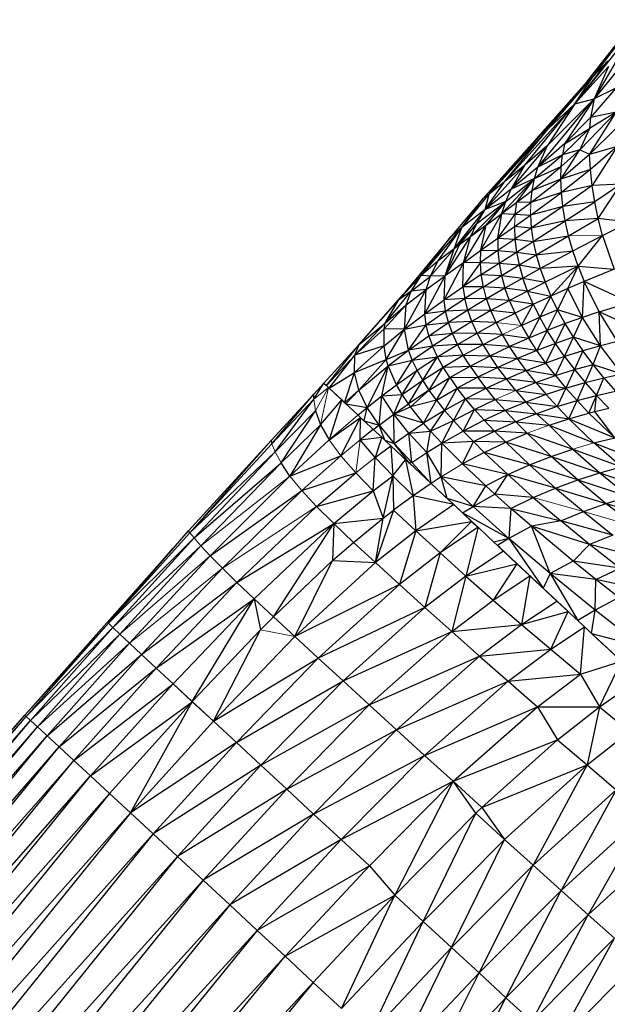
# Paper-space layout '_Right' of a CAD drawing. Header units: millimetres. Extents: x -464 to -1, y 0 to 650.
# Tile 39 of 50: x -66 to -42, y 498 to 538. Entities that reach past the tile are written whole.
import ezdxf

# ---------------------------------------------------------------- set-up
doc = ezdxf.new("R2010")
doc.units = ezdxf.units.MM

psp = doc.layouts.new('_Right')

# ---------------------------------------------------------------- linework, layer by layer
at = {"color": 7, "linetype": 'Continuous', "lineweight": 25}
for p, q in [((-42.88, 535.537), (-40.969, 537.98)), ((-42.644, 535.747), (-40.849, 538.094)), ((-42.644, 535.747), (-40.969, 537.98)), ((-41.109, 537.512), (-43.381, 534.626)), ((-41.243, 537.138), (-42.586, 534.838)), ((-42.015, 536.397), (-42.644, 535.747)), ((-41.996, 536.163), (-43.381, 534.626)), ((-41.996, 536.163), (-42.586, 534.838)), ((-41.634, 535.997), (-42.586, 534.838)), ((-44.914, 533.246), (-42.644, 535.747)), ((-42.88, 535.537), (-44.914, 533.246)), ((-42.644, 535.747), (-44.795, 533.342)), ((-44.467, 533.616), (-42.644, 535.747)), ((-43.381, 534.626), (-42.644, 535.747)), ((-42.88, 535.537), (-42.644, 535.747)), ((-41.692, 535.278), (-42.738, 534.061)), ((-41.692, 535.278), (-42.586, 534.838)), ((-44.899, 532.018), (-42.586, 534.838)), ((-42.586, 534.838), (-44.503, 532.913)), ((-42.586, 534.838), (-43.809, 532.989)), ((-43.381, 534.626), (-42.586, 534.838)), ((-42.586, 534.838), (-42.738, 534.061)), ((-43.381, 534.626), (-46.268, 531.423)), ((-45.432, 532.107), (-43.381, 534.626)), ((-43.381, 534.626), (-44.503, 532.913)), ((-43.381, 534.626), (-44.467, 533.616)), ((-41.679, 534.284), (-43.177, 532.739)), ((-42.778, 532.544), (-41.679, 534.284)), ((-41.679, 534.284), (-42.777, 533.612)), ((-41.679, 534.284), (-42.738, 534.061)), ((-42.738, 534.061), (-42.777, 533.612)), ((-46.91, 530.917), (-44.467, 533.616)), ((-46.268, 531.423), (-44.467, 533.616)), ((-44.467, 533.616), (-44.795, 533.342)), ((-42.777, 533.612), (-43.893, 532.537)), ((-43.809, 532.989), (-42.777, 533.612)), ((-42.777, 533.612), (-43.177, 532.739)), ((-41.672, 533.623), (-42.778, 532.544)), ((-44.795, 533.342), (-47.171, 530.715)), ((-47.171, 530.715), (-44.914, 533.246)), ((-46.91, 530.917), (-44.795, 533.342)), ((-44.795, 533.342), (-44.914, 533.246)), ((-45.999, 531.114), (-44.503, 532.913)), ((-44.503, 532.913), (-45.432, 532.107)), ((-43.809, 532.989), (-44.899, 532.018)), ((-44.899, 532.018), (-44.503, 532.913)), ((-43.956, 531.533), (-43.177, 532.739)), ((-43.942, 532.053), (-43.177, 532.739)), ((-43.809, 532.989), (-43.893, 532.537)), ((-43.177, 532.739), (-43.893, 532.537)), ((-42.778, 532.544), (-43.177, 532.739)), ((-41.643, 532.88), (-42.778, 532.544)), ((-41.643, 532.88), (-42.738, 531.928)), ((-41.643, 532.88), (-42.666, 531.275)), ((-45.042, 531.55), (-43.893, 532.537)), ((-43.893, 532.537), (-44.899, 532.018)), ((-42.778, 532.544), (-43.956, 531.533)), ((-43.942, 532.053), (-43.893, 532.537)), ((-42.738, 531.928), (-42.778, 532.544)), ((-47.071, 530.274), (-45.432, 532.107)), ((-45.432, 532.107), (-46.268, 531.423)), ((-45.999, 531.114), (-45.432, 532.107)), ((-44.899, 532.018), (-45.999, 531.114)), ((-45.142, 531.066), (-43.942, 532.053)), ((-45.042, 531.55), (-43.942, 532.053)), ((-45.042, 531.55), (-44.899, 532.018)), ((-43.956, 531.533), (-43.942, 532.053)), ((-42.738, 531.928), (-43.956, 531.533)), ((-42.738, 531.928), (-43.932, 530.982)), ((-42.666, 531.275), (-42.738, 531.928)), ((-47.071, 530.274), (-46.268, 531.423)), ((-46.268, 531.423), (-46.91, 530.917)), ((-46.387, 530.109), (-45.042, 531.55)), ((-46.219, 530.613), (-45.042, 531.55)), ((-45.042, 531.55), (-45.999, 531.114)), ((-45.76, 530.586), (-45.042, 531.55)), ((-45.197, 530.564), (-43.956, 531.533)), ((-45.142, 531.066), (-45.042, 531.55)), ((-43.956, 531.533), (-45.142, 531.066)), ((-43.932, 530.982), (-43.956, 531.533)), ((-45.999, 531.114), (-47.071, 530.274)), ((-46.219, 530.613), (-45.999, 531.114)), ((-45.76, 530.586), (-45.142, 531.066)), ((-45.197, 530.564), (-45.142, 531.066)), ((-42.666, 531.275), (-43.932, 530.982)), ((-42.666, 531.275), (-43.871, 530.404)), ((-41.483, 531.317), (-42.666, 531.275)), ((-42.56, 530.597), (-42.666, 531.275)), ((-41.483, 531.317), (-42.56, 530.597)), ((-42.416, 529.907), (-41.483, 531.317)), ((-47.171, 530.715), (-48.494, 529.146)), ((-48.026, 529.535), (-46.91, 530.917)), ((-48.026, 529.535), (-47.171, 530.715)), ((-47.677, 529.15), (-46.219, 530.613)), ((-47.408, 529.706), (-46.219, 530.613)), ((-46.91, 530.917), (-47.171, 530.715)), ((-47.071, 530.274), (-46.91, 530.917)), ((-46.219, 530.613), (-47.071, 530.274)), ((-47.025, 529.63), (-46.219, 530.613)), ((-46.387, 530.109), (-46.219, 530.613)), ((-45.205, 530.045), (-43.932, 530.982)), ((-43.932, 530.982), (-45.197, 530.564)), ((-43.871, 530.404), (-43.932, 530.982)), ((-42.56, 530.597), (-43.871, 530.404)), ((-43.772, 529.807), (-42.56, 530.597)), ((-42.416, 529.907), (-42.56, 530.597)), ((-48.345, 528.663), (-47.071, 530.274)), ((-47.071, 530.274), (-48.026, 529.535)), ((-47.408, 529.706), (-47.071, 530.274)), ((-46.387, 530.109), (-45.76, 530.586)), ((-45.839, 530.085), (-45.76, 530.586)), ((-45.839, 530.085), (-45.197, 530.564)), ((-45.197, 530.564), (-45.76, 530.586)), ((-43.871, 530.404), (-45.205, 530.045)), ((-43.871, 530.404), (-45.17, 529.511)), ((-43.772, 529.807), (-43.871, 530.404)), ((-47.249, 528.603), (-46.387, 530.109)), ((-47.025, 529.63), (-46.387, 530.109)), ((-46.55, 529.096), (-46.387, 530.109)), ((-46.55, 529.096), (-45.839, 530.085)), ((-46.387, 530.109), (-45.839, 530.085)), ((-45.869, 529.574), (-45.205, 530.045)), ((-45.839, 530.085), (-45.205, 530.045)), ((-45.205, 530.045), (-45.17, 529.511)), ((-43.772, 529.807), (-45.17, 529.511)), ((-45.091, 528.966), (-43.772, 529.807)), ((-42.416, 529.907), (-43.772, 529.807)), ((-43.635, 529.194), (-43.772, 529.807)), ((-43.635, 529.194), (-42.416, 529.907)), ((-42.234, 529.211), (-42.416, 529.907)), ((-41.158, 529.756), (-42.416, 529.907)), ((-49.707, 527.563), (-48.026, 529.535)), ((-49.021, 528.15), (-48.026, 529.535)), ((-48.026, 529.535), (-48.494, 529.146)), ((-48.345, 528.663), (-47.408, 529.706)), ((-48.345, 528.663), (-48.026, 529.535)), ((-48.13, 528.82), (-47.408, 529.706)), ((-47.968, 528.091), (-47.025, 529.63)), ((-47.677, 529.15), (-47.408, 529.706)), ((-47.025, 529.63), (-47.677, 529.15)), ((-47.249, 528.603), (-47.025, 529.63)), ((-46.55, 529.096), (-45.869, 529.574)), ((-45.869, 529.574), (-45.85, 529.055)), ((-45.17, 529.511), (-45.869, 529.574)), ((-45.17, 529.511), (-45.85, 529.055)), ((-45.17, 529.511), (-45.091, 528.966)), ((-42.234, 529.211), (-41.158, 529.756)), ((-48.494, 529.146), (-50.45, 526.779)), ((-49.707, 527.563), (-48.494, 529.146)), ((-48.71, 527.554), (-47.677, 529.15)), ((-47.677, 529.15), (-48.13, 528.82)), ((-47.968, 528.091), (-47.677, 529.15)), ((-47.249, 528.603), (-46.55, 529.096)), ((-46.55, 529.096), (-45.85, 529.055)), ((-46.55, 529.096), (-46.549, 528.586)), ((-45.85, 529.055), (-46.549, 528.586)), ((-45.85, 529.055), (-45.784, 528.528)), ((-45.85, 529.055), (-45.091, 528.966)), ((-45.091, 528.966), (-43.635, 529.194)), ((-44.969, 528.411), (-43.635, 529.194)), ((-43.46, 528.572), (-43.635, 529.194)), ((-43.46, 528.572), (-42.234, 529.211)), ((-43.247, 527.944), (-42.234, 529.211)), ((-42.234, 529.211), (-41.755, 527.82)), ((-48.345, 528.663), (-49.021, 528.15)), ((-48.71, 527.554), (-48.13, 528.82)), ((-48.71, 527.554), (-48.345, 528.663)), ((-48.13, 528.82), (-48.345, 528.663)), ((-47.968, 528.091), (-47.249, 528.603)), ((-47.268, 528.099), (-47.249, 528.603)), ((-46.549, 528.586), (-47.268, 528.099)), ((-47.249, 528.603), (-46.549, 528.586)), ((-46.549, 528.586), (-45.784, 528.528)), ((-46.549, 528.586), (-46.498, 528.075)), ((-45.784, 528.528), (-45.091, 528.966)), ((-45.091, 528.966), (-44.969, 528.411)), ((-44.969, 528.411), (-43.46, 528.572)), ((-44.808, 527.85), (-43.46, 528.572)), ((-43.247, 527.944), (-43.46, 528.572)), ((-46.498, 528.075), (-45.784, 528.528)), ((-45.784, 528.528), (-45.673, 527.996)), ((-45.784, 528.528), (-44.969, 528.411)), ((-45.673, 527.996), (-44.969, 528.411)), ((-44.969, 528.411), (-44.808, 527.85)), ((-49.021, 528.15), (-49.707, 527.563)), ((-49.327, 527.54), (-49.021, 528.15)), ((-48.761, 526.561), (-47.968, 528.091)), ((-47.968, 528.091), (-48.71, 527.554)), ((-47.268, 528.099), (-47.986, 527.097)), ((-47.986, 527.097), (-47.968, 528.091)), ((-47.268, 528.099), (-47.968, 528.091)), ((-47.268, 528.099), (-46.498, 528.075)), ((-47.232, 527.6), (-47.268, 528.099)), ((-47.232, 527.6), (-46.498, 528.075)), ((-46.498, 528.075), (-45.673, 527.996)), ((-46.498, 528.075), (-46.399, 527.562)), ((-46.399, 527.562), (-45.673, 527.996)), ((-45.673, 527.996), (-44.808, 527.85)), ((-45.673, 527.996), (-45.52, 527.46)), ((-45.52, 527.46), (-44.808, 527.85)), ((-43.247, 527.944), (-44.808, 527.85)), ((-44.808, 527.85), (-44.606, 527.284)), ((-43.247, 527.944), (-44.606, 527.284)), ((-43.247, 527.944), (-44.366, 526.717)), ((-43.666, 527.028), (-43.247, 527.944)), ((-43.247, 527.944), (-41.755, 527.82)), ((-43.247, 527.944), (-42.996, 527.315)), ((-41.755, 527.82), (-42.996, 527.315)), ((-50.639, 526.549), (-49.707, 527.563)), ((-49.707, 527.563), (-50.45, 526.779)), ((-50.121, 526.914), (-49.707, 527.563)), ((-50.121, 526.914), (-49.327, 527.54)), ((-49.327, 527.54), (-49.707, 527.563)), ((-49.56, 525.984), (-48.71, 527.554)), ((-49.493, 526.982), (-48.71, 527.554)), ((-49.493, 526.982), (-49.327, 527.54)), ((-48.71, 527.554), (-49.327, 527.54)), ((-48.761, 526.561), (-48.71, 527.554)), ((-47.232, 527.6), (-47.986, 527.097)), ((-47.232, 527.6), (-46.399, 527.562)), ((-47.145, 527.103), (-47.232, 527.6)), ((-47.145, 527.103), (-46.399, 527.562)), ((-46.399, 527.562), (-45.52, 527.46)), ((-46.399, 527.562), (-46.255, 527.048)), ((-45.52, 527.46), (-46.255, 527.048)), ((-45.326, 526.922), (-45.52, 527.46)), ((-45.52, 527.46), (-44.606, 527.284)), ((-50.386, 525.358), (-49.493, 526.982)), ((-50.324, 526.352), (-49.493, 526.982)), ((-49.493, 526.982), (-50.121, 526.914)), ((-49.56, 525.984), (-49.493, 526.982)), ((-48.761, 526.561), (-47.986, 527.097)), ((-47.145, 527.103), (-47.986, 527.097)), ((-47.986, 527.097), (-47.912, 526.615)), ((-47.145, 527.103), (-47.912, 526.615)), ((-47.011, 526.609), (-47.145, 527.103)), ((-46.255, 527.048), (-47.145, 527.103)), ((-46.255, 527.048), (-47.011, 526.609)), ((-45.326, 526.922), (-46.255, 527.048)), ((-46.068, 526.533), (-46.255, 527.048)), ((-45.326, 526.922), (-44.606, 527.284)), ((-44.606, 527.284), (-44.366, 526.717)), ((-43.666, 527.028), (-44.366, 526.717)), ((-43.666, 527.028), (-44.089, 526.15)), ((-42.996, 527.315), (-43.666, 527.028)), ((-43.064, 525.84), (-43.666, 527.028)), ((-43.064, 525.84), (-42.996, 527.315)), ((-41.12, 526.456), (-42.996, 527.315)), ((-42.382, 526.07), (-42.996, 527.315)), ((-52.261, 524.721), (-50.45, 526.779)), ((-52.261, 524.721), (-50.639, 526.549)), ((-51.184, 525.596), (-50.121, 526.914)), ((-51.184, 525.596), (-50.639, 526.549)), ((-50.121, 526.914), (-50.639, 526.549)), ((-50.639, 526.549), (-50.45, 526.779)), ((-50.324, 526.352), (-50.121, 526.914)), ((-49.56, 525.984), (-48.761, 526.561)), ((-47.912, 526.615), (-48.761, 526.561)), ((-48.697, 526.091), (-48.761, 526.561)), ((-48.697, 526.091), (-47.912, 526.615)), ((-47.787, 526.138), (-47.912, 526.615)), ((-47.011, 526.609), (-47.912, 526.615)), ((-47.011, 526.609), (-47.787, 526.138)), ((-46.833, 526.116), (-47.011, 526.609)), ((-46.068, 526.533), (-47.011, 526.609)), ((-45.326, 526.922), (-46.068, 526.533)), ((-45.092, 526.381), (-45.326, 526.922)), ((-45.326, 526.922), (-44.366, 526.717)), ((-45.092, 526.381), (-44.366, 526.717)), ((-44.366, 526.717), (-44.822, 525.841)), ((-44.089, 526.15), (-44.366, 526.717)), ((-51.233, 525.362), (-50.324, 526.352)), ((-51.184, 525.596), (-50.324, 526.352)), ((-50.386, 525.358), (-50.324, 526.352)), ((-47.787, 526.138), (-48.697, 526.091)), ((-47.787, 526.138), (-48.581, 525.631)), ((-47.617, 525.665), (-47.787, 526.138)), ((-46.833, 526.116), (-47.787, 526.138)), ((-46.068, 526.533), (-46.833, 526.116)), ((-45.092, 526.381), (-46.068, 526.533)), ((-45.842, 526.018), (-46.068, 526.533)), ((-45.092, 526.381), (-45.842, 526.018)), ((-45.579, 525.503), (-45.092, 526.381)), ((-45.092, 526.381), (-44.822, 525.841)), ((-44.089, 526.15), (-44.822, 525.841)), ((-44.089, 526.15), (-44.516, 525.301)), ((-43.064, 525.84), (-44.089, 526.15)), ((-43.776, 525.585), (-44.089, 526.15)), ((-42.382, 526.07), (-41.12, 526.456)), ((-50.386, 525.358), (-49.56, 525.984)), ((-48.697, 526.091), (-49.56, 525.984)), ((-49.502, 525.526), (-49.56, 525.984)), ((-49.502, 525.526), (-48.697, 526.091)), ((-48.581, 525.631), (-48.697, 526.091)), ((-46.833, 526.116), (-47.617, 525.665)), ((-46.614, 525.624), (-46.833, 526.116)), ((-45.842, 526.018), (-46.833, 526.116)), ((-46.614, 525.624), (-45.842, 526.018)), ((-45.579, 525.503), (-45.842, 526.018)), ((-45.579, 525.503), (-44.822, 525.841)), ((-44.822, 525.841), (-45.279, 524.987)), ((-44.516, 525.301), (-44.822, 525.841)), ((-43.064, 525.84), (-43.776, 525.585)), ((-43.428, 525.022), (-43.064, 525.84)), ((-42.382, 526.07), (-43.064, 525.84)), ((-42.319, 524.668), (-43.064, 525.84)), ((-41.624, 524.847), (-42.382, 526.07)), ((-40.338, 525.134), (-42.382, 526.07)), ((-42.319, 524.668), (-42.382, 526.07)), ((-52.438, 524.29), (-51.184, 525.596)), ((-52.438, 524.29), (-51.233, 525.362)), ((-52.261, 524.721), (-51.184, 525.596)), ((-51.233, 525.362), (-51.184, 525.596)), ((-50.386, 525.358), (-51.233, 525.362)), ((-51.233, 524.664), (-51.233, 525.362)), ((-51.233, 524.664), (-50.386, 525.358)), ((-51.139, 524.11), (-50.386, 525.358)), ((-50.386, 525.358), (-49.502, 525.526)), ((-50.221, 524.487), (-50.386, 525.358)), ((-50.221, 524.487), (-49.502, 525.526)), ((-49.502, 525.526), (-48.581, 525.631)), ((-49.393, 525.082), (-49.502, 525.526)), ((-49.393, 525.082), (-48.581, 525.631)), ((-47.617, 525.665), (-48.581, 525.631)), ((-48.419, 525.177), (-48.581, 525.631)), ((-47.617, 525.665), (-48.419, 525.177)), ((-46.614, 525.624), (-47.617, 525.665)), ((-47.405, 525.195), (-47.617, 525.665)), ((-47.405, 525.195), (-46.614, 525.624)), ((-46.358, 525.131), (-46.614, 525.624)), ((-45.579, 525.503), (-45.279, 524.987)), ((-43.776, 525.585), (-44.516, 525.301)), ((-44.174, 524.763), (-43.776, 525.585)), ((-43.428, 525.022), (-43.776, 525.585)), ((-50.221, 524.487), (-49.393, 525.082)), ((-48.419, 525.177), (-49.393, 525.082)), ((-49.393, 525.082), (-49.237, 524.648)), ((-48.419, 525.177), (-49.237, 524.648)), ((-47.405, 525.195), (-48.419, 525.177)), ((-48.214, 524.727), (-48.419, 525.177)), ((-48.214, 524.727), (-47.405, 525.195)), ((-47.156, 524.724), (-47.405, 525.195)), ((-46.358, 525.131), (-47.405, 525.195)), ((-47.156, 524.724), (-46.358, 525.131)), ((-46.065, 524.638), (-46.358, 525.131)), ((-46.358, 525.131), (-45.279, 524.987)), ((-45.279, 524.987), (-46.065, 524.638)), ((-44.516, 525.301), (-45.279, 524.987)), ((-44.945, 524.471), (-45.279, 524.987)), ((-44.516, 525.301), (-44.945, 524.471)), ((-44.174, 524.763), (-44.516, 525.301)), ((-43.428, 525.022), (-44.174, 524.763)), ((-43.799, 524.225), (-43.428, 525.022)), ((-43.428, 525.022), (-43.045, 524.462)), ((-42.319, 524.668), (-43.428, 525.022)), ((-53.716, 523.133), (-52.261, 524.721)), ((-53.605, 523.03), (-52.261, 524.721)), ((-52.446, 523.565), (-51.233, 524.664)), ((-52.438, 524.29), (-52.261, 524.721)), ((-51.233, 524.664), (-52.438, 524.29)), ((-51.139, 524.11), (-51.233, 524.664)), ((-49.237, 524.648), (-50.221, 524.487)), ((-50.069, 524.073), (-49.237, 524.648)), ((-48.214, 524.727), (-49.237, 524.648)), ((-49.037, 524.218), (-49.237, 524.648)), ((-49.037, 524.218), (-48.214, 524.727)), ((-47.156, 524.724), (-48.214, 524.727)), ((-47.971, 524.277), (-48.214, 524.727)), ((-47.971, 524.277), (-47.156, 524.724)), ((-46.87, 524.253), (-47.156, 524.724)), ((-46.065, 524.638), (-47.156, 524.724)), ((-46.87, 524.253), (-46.065, 524.638)), ((-45.738, 524.145), (-46.065, 524.638)), ((-44.945, 524.471), (-46.065, 524.638)), ((-44.174, 524.763), (-44.945, 524.471)), ((-44.578, 523.956), (-44.174, 524.763)), ((-43.799, 524.225), (-44.174, 524.763)), ((-42.319, 524.668), (-43.045, 524.462)), ((-42.63, 523.905), (-42.319, 524.668)), ((-41.624, 524.847), (-42.319, 524.668)), ((-41.441, 523.517), (-42.319, 524.668)), ((-53.605, 523.03), (-52.438, 524.29)), ((-53.49, 522.922), (-52.438, 524.29)), ((-52.446, 523.565), (-52.438, 524.29)), ((-52.446, 523.565), (-51.139, 524.11)), ((-52.268, 522.842), (-51.139, 524.11)), ((-51.139, 524.11), (-50.221, 524.487)), ((-51.064, 523.84), (-51.139, 524.11)), ((-51.064, 523.84), (-50.221, 524.487)), ((-50.069, 524.073), (-50.221, 524.487)), ((-50.069, 524.073), (-49.037, 524.218)), ((-49.874, 523.663), (-49.037, 524.218)), ((-49.642, 523.254), (-49.037, 524.218)), ((-47.971, 524.277), (-49.037, 524.218)), ((-48.8, 523.788), (-49.037, 524.218)), ((-48.8, 523.788), (-47.971, 524.277)), ((-47.971, 524.277), (-46.87, 524.253)), ((-47.692, 523.827), (-47.971, 524.277)), ((-47.692, 523.827), (-46.87, 524.253)), ((-46.87, 524.253), (-45.738, 524.145)), ((-46.55, 523.781), (-46.87, 524.253)), ((-45.738, 524.145), (-46.55, 523.781)), ((-44.945, 524.471), (-45.738, 524.145)), ((-45.378, 523.651), (-45.738, 524.145)), ((-44.578, 523.956), (-45.738, 524.145)), ((-44.578, 523.956), (-44.945, 524.471)), ((-43.799, 524.225), (-44.578, 523.956)), ((-44.178, 523.442), (-43.799, 524.225)), ((-43.045, 524.462), (-43.799, 524.225)), ((-43.799, 524.225), (-43.392, 523.69)), ((-43.045, 524.462), (-43.392, 523.69)), ((-42.63, 523.905), (-43.045, 524.462)), ((-52.268, 522.842), (-51.064, 523.84)), ((-51.926, 522.128), (-51.064, 523.84)), ((-51.322, 522.606), (-51.064, 523.84)), ((-51.064, 523.84), (-50.069, 524.073)), ((-50.722, 523.06), (-51.064, 523.84)), ((-50.722, 523.06), (-50.069, 524.073)), ((-49.874, 523.663), (-50.069, 524.073)), ((-49.642, 523.254), (-48.8, 523.788)), ((-49.374, 522.843), (-48.8, 523.788)), ((-48.8, 523.788), (-47.692, 523.827)), ((-48.527, 523.358), (-48.8, 523.788)), ((-48.527, 523.358), (-47.692, 523.827)), ((-47.692, 523.827), (-47.379, 523.375)), ((-47.692, 523.827), (-46.55, 523.781)), ((-46.55, 523.781), (-47.379, 523.375)), ((-46.197, 523.307), (-46.55, 523.781)), ((-45.378, 523.651), (-46.55, 523.781)), ((-45.378, 523.651), (-44.578, 523.956)), ((-44.178, 523.442), (-44.578, 523.956)), ((-43.392, 523.69), (-42.63, 523.905)), ((-42.953, 523.157), (-42.63, 523.905)), ((-42.63, 523.905), (-41.441, 523.517)), ((-42.183, 523.352), (-42.63, 523.905)), ((-53.49, 522.922), (-52.446, 523.565)), ((-52.855, 522.328), (-52.446, 523.565)), ((-52.268, 522.842), (-52.446, 523.565)), ((-50.722, 523.06), (-49.874, 523.663)), ((-50.493, 522.67), (-49.874, 523.663)), ((-49.642, 523.254), (-49.874, 523.663)), ((-49.374, 522.843), (-48.527, 523.358)), ((-49.072, 522.429), (-48.527, 523.358)), ((-48.527, 523.358), (-47.379, 523.375)), ((-48.527, 523.358), (-48.22, 522.926)), ((-47.379, 523.375), (-48.22, 522.926)), ((-47.032, 522.922), (-47.379, 523.375)), ((-46.197, 523.307), (-47.379, 523.375)), ((-47.032, 522.922), (-46.197, 523.307)), ((-46.197, 523.307), (-45.378, 523.651)), ((-45.813, 522.832), (-46.197, 523.307)), ((-44.986, 523.157), (-46.197, 523.307)), ((-44.178, 523.442), (-45.378, 523.651)), ((-44.986, 523.157), (-45.378, 523.651)), ((-44.986, 523.157), (-44.178, 523.442)), ((-44.178, 523.442), (-43.392, 523.69)), ((-44.178, 523.442), (-43.747, 522.928)), ((-43.392, 523.69), (-43.747, 522.928)), ((-43.392, 523.69), (-42.953, 523.157)), ((-42.953, 523.157), (-42.183, 523.352)), ((-42.484, 522.626), (-42.183, 523.352)), ((-42.183, 523.352), (-41.441, 523.517)), ((-42.183, 523.352), (-41.705, 522.804)), ((-54.129, 522.682), (-53.716, 523.133)), ((-54.126, 522.476), (-53.716, 523.133)), ((-53.716, 523.133), (-53.605, 523.03)), ((-53.605, 523.03), (-53.49, 522.922)), ((-53.524, 522.954), (-53.528, 522.957)), ((-53.041, 522.503), (-53.49, 522.922)), ((-51.322, 522.606), (-50.722, 523.06)), ((-50.493, 522.67), (-50.722, 523.06)), ((-50.493, 522.67), (-49.642, 523.254)), ((-50.229, 522.278), (-49.642, 523.254)), ((-49.374, 522.843), (-49.642, 523.254)), ((-49.072, 522.429), (-48.22, 522.926)), ((-48.22, 522.926), (-48.738, 522.012)), ((-47.88, 522.491), (-48.22, 522.926)), ((-47.032, 522.922), (-48.22, 522.926)), ((-47.88, 522.491), (-47.032, 522.922)), ((-45.813, 522.832), (-47.032, 522.922)), ((-46.655, 522.465), (-47.032, 522.922)), ((-45.813, 522.832), (-44.986, 523.157)), ((-44.986, 523.157), (-43.747, 522.928)), ((-44.986, 523.157), (-44.563, 522.661)), ((-43.747, 522.928), (-44.563, 522.661)), ((-43.747, 522.928), (-44.111, 522.165)), ((-43.747, 522.928), (-42.953, 523.157)), ((-43.747, 522.928), (-43.287, 522.414)), ((-43.287, 522.414), (-42.953, 523.157)), ((-42.953, 523.157), (-42.484, 522.626)), ((-55.885, 520.765), (-54.129, 522.682)), ((-55.847, 520.638), (-54.129, 522.682)), ((-54.126, 522.476), (-54.129, 522.682)), ((-52.804, 522.281), (-52.268, 522.842)), ((-51.926, 522.128), (-52.268, 522.842)), ((-51.926, 522.128), (-51.322, 522.606)), ((-51.439, 521.401), (-51.322, 522.606)), ((-51.322, 522.606), (-50.493, 522.67)), ((-50.833, 521.852), (-51.322, 522.606)), ((-50.833, 521.852), (-50.493, 522.67)), ((-50.229, 522.278), (-50.493, 522.67)), ((-49.374, 522.843), (-50.229, 522.278)), ((-50.146, 522.163), (-49.374, 522.843)), ((-49.072, 522.429), (-49.374, 522.843)), ((-47.88, 522.491), (-48.738, 522.012)), ((-48.373, 521.589), (-47.88, 522.491)), ((-47.509, 522.052), (-47.88, 522.491)), ((-46.655, 522.465), (-47.88, 522.491)), ((-45.813, 522.832), (-44.563, 522.661)), ((-45.813, 522.832), (-45.398, 522.355)), ((-44.563, 522.661), (-45.398, 522.355)), ((-44.563, 522.661), (-44.111, 522.165)), ((-43.287, 522.414), (-42.484, 522.626)), ((-42.797, 521.902), (-42.484, 522.626)), ((-42.553, 521.965), (-42.484, 522.626)), ((-42.484, 522.626), (-41.705, 522.804)), ((-42.484, 522.626), (-41.985, 522.099)), ((-55.718, 520.309), (-54.126, 522.476)), ((-53.846, 521.422), (-52.973, 522.439)), ((-52.973, 522.439), (-53.494, 520.796)), ((-52.973, 522.439), (-52.985, 522.45)), ((-52.973, 522.439), (-52.896, 522.367)), ((-52.855, 522.328), (-52.896, 522.367)), ((-52.804, 522.281), (-52.855, 522.328)), ((-52.835, 522.31), (-52.855, 522.328)), ((-52.804, 522.281), (-52.313, 521.822)), ((-52.804, 522.281), (-52.775, 522.253)), ((-52.804, 522.281), (-51.926, 522.128)), ((-52.309, 521.818), (-51.926, 522.128)), ((-52.057, 521.582), (-51.926, 522.128)), ((-51.439, 521.401), (-51.926, 522.128)), ((-50.833, 521.852), (-50.229, 522.278)), ((-50.833, 521.852), (-50.146, 522.163)), ((-50.146, 522.163), (-50.229, 522.278)), ((-49.072, 522.429), (-50.146, 522.163)), ((-49.603, 521.482), (-50.146, 522.163)), ((-49.603, 521.482), (-49.072, 522.429)), ((-49.072, 522.429), (-48.738, 522.012)), ((-47.509, 522.052), (-46.655, 522.465)), ((-46.655, 522.465), (-45.398, 522.355)), ((-45.398, 522.355), (-46.247, 522.005)), ((-45.398, 522.355), (-44.111, 522.165)), ((-45.398, 522.355), (-44.954, 521.875)), ((-44.111, 522.165), (-44.954, 521.875)), ((-44.111, 522.165), (-43.287, 522.414)), ((-44.111, 522.165), (-43.631, 521.668)), ((-43.631, 521.668), (-43.287, 522.414)), ((-43.287, 522.414), (-42.797, 521.902)), ((-42.553, 521.965), (-41.985, 522.099)), ((-55.718, 520.309), (-54.054, 521.998)), ((-55.474, 519.851), (-54.054, 521.998)), ((-54.054, 521.998), (-53.846, 521.422)), ((-53.494, 520.796), (-52.204, 521.72)), ((-53.008, 520.137), (-52.204, 521.72)), ((-52.204, 521.72), (-52.313, 521.822)), ((-52.209, 520.797), (-52.204, 521.72)), ((-52.205, 521.721), (-52.164, 521.683)), ((-52.164, 521.682), (-52.057, 521.582)), ((-51.439, 521.401), (-50.833, 521.852)), ((-49.603, 521.482), (-50.833, 521.852)), ((-50.211, 521.079), (-50.833, 521.852)), ((-50.821, 520.651), (-50.833, 521.852)), ((-48.738, 522.012), (-49.603, 521.482)), ((-49.316, 521.155), (-48.738, 522.012)), ((-48.373, 521.589), (-48.738, 522.012)), ((-48.373, 521.589), (-47.509, 522.052)), ((-47.979, 521.161), (-47.509, 522.052)), ((-47.509, 522.052), (-47.109, 521.608)), ((-47.509, 522.052), (-46.247, 522.005)), ((-46.247, 522.005), (-47.109, 521.608)), ((-46.247, 522.005), (-44.954, 521.875)), ((-46.247, 522.005), (-45.811, 521.541)), ((-44.954, 521.875), (-45.811, 521.541)), ((-44.954, 521.875), (-43.631, 521.668)), ((-44.954, 521.875), (-44.44, 521.407)), ((-43.631, 521.668), (-42.797, 521.902)), ((-42.797, 521.902), (-42.553, 521.965)), ((-41.739, 520.884), (-42.797, 521.902)), ((-41.739, 520.884), (-42.553, 521.965)), ((-55.474, 519.851), (-53.846, 521.422)), ((-53.846, 521.422), (-55.109, 519.309)), ((-53.846, 521.422), (-53.494, 520.796)), ((-52.057, 521.582), (-51.439, 521.401)), ((-51.676, 521.226), (-52.057, 521.582)), ((-52.044, 521.57), (-52.057, 521.582)), ((-51.674, 521.225), (-51.439, 521.401)), ((-51.439, 521.401), (-50.821, 520.651)), ((-51.196, 520.778), (-51.439, 521.401)), ((-50.211, 521.079), (-49.603, 521.482)), ((-49.316, 521.155), (-49.603, 521.482)), ((-49.316, 521.155), (-48.373, 521.589)), ((-48.855, 520.661), (-48.373, 521.589)), ((-47.979, 521.161), (-48.373, 521.589)), ((-47.109, 521.608), (-47.979, 521.161)), ((-47.109, 521.608), (-45.811, 521.541)), ((-47.109, 521.608), (-46.68, 521.159)), ((-45.811, 521.541), (-46.68, 521.159)), ((-45.811, 521.541), (-44.44, 521.407)), ((-45.811, 521.541), (-45.348, 521.071)), ((-44.44, 521.407), (-43.631, 521.668)), ((-44.44, 521.407), (-42.592, 520.672)), ((-43.631, 521.668), (-41.739, 520.884)), ((-42.592, 520.672), (-43.631, 521.668)), ((-51.674, 521.225), (-52.209, 520.797)), ((-52.209, 520.797), (-51.328, 520.901)), ((-51.676, 521.226), (-51.328, 520.901)), ((-51.328, 520.901), (-51.596, 520.073)), ((-51.329, 520.902), (-51.245, 520.824)), ((-50.821, 520.651), (-50.211, 521.079)), ((-50.211, 521.079), (-49.316, 521.155)), ((-49.47, 520.277), (-50.211, 521.079)), ((-50.086, 519.866), (-50.211, 521.079)), ((-49.47, 520.277), (-49.316, 521.155)), ((-48.855, 520.661), (-49.316, 521.155)), ((-48.855, 520.661), (-47.979, 521.161)), ((-46.68, 521.159), (-47.979, 521.161)), ((-47.557, 520.725), (-47.979, 521.161)), ((-47.557, 520.725), (-46.68, 521.159)), ((-45.348, 521.071), (-46.68, 521.159)), ((-46.215, 520.707), (-46.68, 521.159)), ((-46.215, 520.707), (-45.348, 521.071)), ((-45.348, 521.071), (-43.463, 520.418)), ((-44.347, 520.118), (-45.348, 521.071)), ((-42.592, 520.672), (-41.739, 520.884)), ((-55.885, 520.765), (-59.278, 517.047)), ((-55.885, 520.765), (-55.847, 520.638)), ((-55.109, 519.309), (-53.494, 520.796)), ((-51.596, 520.073), (-52.209, 520.797)), ((-51.596, 520.073), (-50.958, 520.556)), ((-51.196, 520.778), (-51.245, 520.824)), ((-51.154, 520.738), (-51.196, 520.778)), ((-51.196, 520.778), (-50.821, 520.651)), ((-51.154, 520.738), (-50.958, 520.556)), ((-50.961, 520.559), (-50.251, 519.895)), ((-50.958, 520.556), (-50.868, 519.31)), ((-50.821, 520.651), (-50.086, 519.866)), ((-50.183, 519.831), (-50.821, 520.651)), ((-49.47, 520.277), (-48.855, 520.661)), ((-48.882, 519.273), (-48.855, 520.661)), ((-47.557, 520.725), (-48.855, 520.661)), ((-47.998, 519.804), (-48.855, 520.661)), ((-47.998, 519.804), (-47.557, 520.725)), ((-46.215, 520.707), (-47.557, 520.725)), ((-47.109, 520.281), (-47.557, 520.725)), ((-47.109, 520.281), (-46.215, 520.707)), ((-45.241, 519.769), (-46.215, 520.707)), ((-44.347, 520.118), (-46.215, 520.707)), ((-41.459, 519.68), (-42.592, 520.672)), ((-42.592, 520.672), (-40.583, 519.879)), ((-59.055, 516.765), (-55.718, 520.309)), ((-55.109, 519.309), (-53.008, 520.137)), ((-54.62, 518.712), (-53.008, 520.137)), ((-51.676, 518.696), (-51.596, 520.073)), ((-50.868, 519.31), (-51.596, 520.073)), ((-50.086, 519.866), (-49.47, 520.277)), ((-48.882, 519.273), (-49.47, 520.277)), ((-49.298, 519.004), (-49.47, 520.277)), ((-47.109, 520.281), (-47.998, 519.804)), ((-45.241, 519.769), (-47.109, 520.281)), ((-46.142, 519.366), (-47.109, 520.281)), ((-45.241, 519.769), (-44.347, 520.118)), ((-44.347, 520.118), (-43.463, 520.418)), ((-44.347, 520.118), (-42.351, 519.439)), ((-43.256, 519.152), (-44.347, 520.118)), ((-43.463, 520.418), (-41.459, 519.68)), ((-43.463, 520.418), (-42.351, 519.439)), ((-59.055, 516.765), (-55.474, 519.851)), ((-58.777, 516.441), (-55.474, 519.851)), ((-55.109, 519.309), (-55.474, 519.851)), ((-50.868, 519.31), (-50.344, 519.981)), ((-50.344, 519.981), (-50.035, 518.498)), ((-50.183, 519.831), (-50.251, 519.894)), ((-50.086, 519.866), (-50.183, 519.831)), ((-49.298, 519.004), (-50.183, 519.831)), ((-49.298, 519.004), (-50.086, 519.866)), ((-46.142, 519.366), (-47.998, 519.804)), ((-47.045, 518.906), (-47.998, 519.804)), ((-46.142, 519.366), (-45.241, 519.769)), ((-43.256, 519.152), (-45.241, 519.769)), ((-44.17, 518.814), (-45.241, 519.769)), ((-42.351, 519.439), (-41.459, 519.68)), ((-54.62, 518.712), (-52.399, 519.439)), ((-54.014, 518.06), (-52.399, 519.439)), ((-52.399, 519.439), (-51.676, 518.696)), ((-51.676, 518.696), (-50.868, 519.31)), ((-51.27, 517.575), (-50.868, 519.31)), ((-50.035, 518.498), (-50.868, 519.31)), ((-50.868, 519.31), (-50.84, 517.906)), ((-48.882, 519.273), (-49.298, 519.004)), ((-47.045, 518.906), (-48.882, 519.273)), ((-47.568, 518.047), (-48.882, 519.273)), ((-48.631, 518.381), (-48.882, 519.273)), ((-46.142, 519.366), (-47.045, 518.906)), ((-46.666, 518.559), (-46.142, 519.366)), ((-44.17, 518.814), (-46.142, 519.366)), ((-45.088, 518.422), (-46.142, 519.366)), ((-43.256, 519.152), (-42.351, 519.439)), ((-42.351, 519.439), (-41.16, 518.465)), ((-42.351, 519.439), (-40.245, 518.702)), ((-49.298, 519.004), (-50.035, 518.498)), ((-48.631, 518.381), (-49.298, 519.004)), ((-49.298, 519.004), (-48.547, 518.302)), ((-47.568, 518.047), (-47.045, 518.906)), ((-46.666, 518.559), (-47.045, 518.906)), ((-44.17, 518.814), (-43.256, 519.152)), ((-43.256, 519.152), (-41.16, 518.465)), ((-43.256, 519.152), (-42.088, 518.182)), ((-58.388, 516.017), (-54.62, 518.712)), ((-54.62, 518.712), (-54.014, 518.06)), ((-54.014, 518.06), (-51.676, 518.696)), ((-53.3, 517.35), (-51.676, 518.696)), ((-51.676, 518.696), (-51.27, 517.575)), ((-50.035, 518.498), (-50.84, 517.906)), ((-50.035, 518.498), (-49.924, 517.049)), ((-48.364, 518.131), (-50.035, 518.498)), ((-47.568, 518.047), (-46.666, 518.559)), ((-46.008, 517.972), (-46.666, 518.559)), ((-45.088, 518.422), (-46.666, 518.559)), ((-45.088, 518.422), (-44.17, 518.814)), ((-44.17, 518.814), (-42.088, 518.182)), ((-44.17, 518.814), (-43.023, 517.847)), ((-42.088, 518.182), (-41.16, 518.465)), ((-57.286, 514.923), (-54.014, 518.06)), ((-54.014, 518.06), (-53.3, 517.35)), ((-48.364, 518.131), (-49.924, 517.049)), ((-47.568, 518.047), (-48.631, 518.381)), ((-47.997, 517.788), (-48.631, 518.381)), ((-48.539, 518.295), (-48.364, 518.131)), ((-48.366, 518.133), (-47.626, 517.441)), ((-47.997, 517.788), (-47.568, 518.047)), ((-46.008, 517.972), (-47.568, 518.047)), ((-46.092, 516.736), (-47.568, 518.047)), ((-46.008, 517.972), (-45.088, 518.422)), ((-45.088, 518.422), (-43.961, 517.459)), ((-43.023, 517.847), (-42.088, 518.182)), ((-42.088, 518.182), (-40.855, 517.217)), ((-42.088, 518.182), (-39.903, 517.506)), ((-50.84, 517.906), (-51.578, 515.744)), ((-51.27, 517.575), (-50.84, 517.906)), ((-50.84, 517.906), (-49.924, 517.049)), ((-46.092, 516.736), (-47.997, 517.788)), ((-47.478, 517.303), (-47.997, 517.788)), ((-47.488, 517.312), (-47.997, 517.788)), ((-46.008, 517.972), (-46.092, 516.736)), ((-46.008, 517.972), (-43.961, 517.459)), ((-45.168, 517.241), (-46.008, 517.972)), ((-43.961, 517.459), (-43.023, 517.847)), ((-43.023, 517.847), (-41.812, 516.879)), ((-57.286, 514.923), (-53.3, 517.35)), ((-56.583, 514.257), (-53.3, 517.35)), ((-55.788, 513.513), (-53.3, 517.35)), ((-53.3, 517.35), (-53.349, 515.824)), ((-53.3, 517.35), (-51.27, 517.575)), ((-53.3, 517.35), (-52.488, 516.576)), ((-52.488, 516.576), (-51.27, 517.575)), ((-51.578, 515.744), (-51.27, 517.575)), ((-49.924, 517.049), (-47.626, 517.441)), ((-48.928, 516.14), (-47.626, 517.441)), ((-47.626, 517.441), (-47.364, 517.197)), ((-45.168, 517.241), (-46.092, 516.736)), ((-43.961, 517.459), (-45.168, 517.241)), ((-43.447, 515.805), (-45.168, 517.241)), ((-42.772, 516.486), (-45.168, 517.241)), ((-44.396, 515.295), (-45.168, 517.241)), ((-41.812, 516.879), (-43.961, 517.459)), ((-42.772, 516.486), (-43.961, 517.459)), ((-62.578, 513.246), (-59.278, 517.047)), ((-62.578, 513.246), (-59.222, 516.973)), ((-59.278, 517.047), (-59.927, 516.33)), ((-59.222, 516.973), (-59.278, 517.047)), ((-49.924, 517.049), (-51.578, 515.744)), ((-49.924, 517.049), (-50.598, 514.844)), ((-49.924, 517.049), (-48.928, 516.14)), ((-47.364, 517.197), (-48.928, 516.14)), ((-47.364, 517.197), (-47.863, 515.188)), ((-47.364, 517.197), (-46.956, 516.815)), ((-46.535, 516.421), (-46.956, 516.815)), ((-41.812, 516.879), (-42.772, 516.486)), ((-62.402, 513.076), (-59.055, 516.765)), ((-62.402, 513.076), (-58.777, 516.441)), ((-58.777, 516.441), (-58.388, 516.017)), ((-53.349, 515.824), (-52.488, 516.576)), ((-46.092, 516.736), (-46.718, 516.592)), ((-46.568, 516.452), (-46.718, 516.592)), ((-46.092, 516.736), (-46.568, 516.452)), ((-46.472, 516.363), (-46.568, 516.452)), ((-46.568, 516.452), (-46.424, 516.317)), ((-46.092, 516.736), (-44.683, 514.691)), ((-44.396, 515.295), (-46.092, 516.736)), ((-42.772, 516.486), (-43.447, 515.805)), ((-40.551, 515.917), (-42.772, 516.486)), ((-41.533, 515.513), (-42.772, 516.486)), ((-66.023, 509.47), (-59.927, 516.33)), ((-62.578, 513.246), (-59.927, 516.33)), ((-58.388, 516.017), (-57.889, 515.51)), ((-48.928, 516.14), (-50.598, 514.844)), ((-48.928, 516.14), (-49.551, 513.896)), ((-48.928, 516.14), (-47.863, 515.188)), ((-46.317, 516.218), (-47.863, 515.188)), ((-46.48, 516.37), (-46.317, 516.218)), ((-44.683, 514.691), (-46.472, 516.363)), ((-46.419, 516.312), (-46.138, 516.051)), ((-46.317, 516.218), (-45.763, 515.7)), ((-54.9, 512.701), (-53.349, 515.824)), ((-54.9, 512.701), (-51.578, 515.744)), ((-53.349, 515.824), (-51.578, 515.744)), ((-51.578, 515.744), (-50.598, 514.844)), ((-47.863, 515.188), (-45.763, 515.7)), ((-45.763, 515.7), (-46.741, 514.203)), ((-45.763, 515.7), (-45.23, 515.201)), ((-45.763, 515.7), (-45.613, 515.56)), ((-43.447, 515.805), (-44.396, 515.295)), ((-42.51, 515.052), (-43.447, 515.805)), ((-41.533, 515.513), (-43.447, 515.805)), ((-61.216, 511.954), (-57.889, 515.51)), ((-46.741, 514.203), (-45.23, 515.201)), ((-45.23, 515.201), (-45.573, 513.196)), ((-45.358, 515.321), (-43.807, 513.871)), ((-45.23, 515.201), (-44.114, 514.158)), ((-45.23, 515.201), (-44.055, 514.103)), ((-44.396, 515.295), (-44.683, 514.691)), ((-42.51, 515.052), (-44.396, 515.295)), ((-42.544, 513.786), (-44.396, 515.295)), ((-44.396, 515.295), (-43.261, 513.361)), ((-42.51, 515.052), (-41.533, 515.513)), ((-61.216, 511.954), (-57.286, 514.923)), ((-60.615, 511.394), (-57.286, 514.923)), ((-57.286, 514.923), (-56.583, 514.257)), ((-50.598, 514.844), (-54.9, 512.701)), ((-50.598, 514.844), (-53.942, 511.816)), ((-50.598, 514.844), (-49.551, 513.896)), ((-47.863, 515.188), (-49.551, 513.896)), ((-47.863, 515.188), (-48.448, 512.909)), ((-47.863, 515.188), (-46.741, 514.203)), ((-43.827, 513.891), (-44.848, 514.845)), ((-42.544, 513.786), (-42.51, 515.052)), ((-41.568, 514.314), (-42.51, 515.052)), ((-40.256, 514.55), (-42.51, 515.052)), ((-43.726, 513.796), (-44.683, 514.691)), ((-60.615, 511.394), (-56.583, 514.257)), ((-59.919, 510.747), (-56.583, 514.257)), ((-59.13, 510.021), (-56.583, 514.257)), ((-56.583, 514.257), (-56.323, 512.976)), ((-56.583, 514.257), (-55.788, 513.513)), ((-48.448, 512.909), (-46.741, 514.203)), ((-46.741, 514.203), (-45.573, 513.196)), ((-45.573, 513.196), (-44.114, 514.158)), ((-44.114, 514.158), (-43.66, 513.734)), ((-41.568, 514.314), (-42.544, 513.786)), ((-49.551, 513.896), (-53.942, 511.816)), ((-49.551, 513.896), (-52.919, 510.874)), ((-49.551, 513.896), (-48.448, 512.909)), ((-45.573, 513.196), (-43.66, 513.734)), ((-44.37, 512.175), (-43.66, 513.734)), ((-43.346, 513.441), (-43.66, 513.734)), ((-42.544, 513.786), (-43.261, 513.361)), ((-42.694, 512.831), (-42.544, 513.786)), ((-40.635, 512.291), (-42.544, 513.786)), ((-66.023, 509.47), (-62.578, 513.246)), ((-65.963, 509.414), (-62.578, 513.246)), ((-62.402, 513.076), (-62.578, 513.246)), ((-56.323, 512.976), (-55.788, 513.513)), ((-54.9, 512.701), (-55.788, 513.513)), ((-48.448, 512.909), (-45.573, 513.196)), ((-47.301, 511.893), (-45.573, 513.196)), ((-45.573, 513.196), (-44.37, 512.175)), ((-43.261, 513.361), (-43.346, 513.441)), ((-41.531, 511.745), (-43.261, 513.361)), ((-42.98, 513.098), (-43.097, 513.208)), ((-65.963, 509.414), (-62.402, 513.076)), ((-65.786, 509.25), (-62.402, 513.076)), ((-65.786, 509.25), (-62.113, 512.8)), ((-65.498, 508.983), (-62.113, 512.8)), ((-62.113, 512.8), (-62.402, 513.076)), ((-59.13, 510.021), (-56.323, 512.976)), ((-58.259, 509.214), (-56.323, 512.976)), ((-52.919, 510.874), (-48.448, 512.909)), ((-48.448, 512.909), (-51.841, 509.886)), ((-48.448, 512.909), (-47.301, 511.893)), ((-44.37, 512.175), (-42.98, 513.098)), ((-43.144, 511.151), (-42.98, 513.098)), ((-42.98, 513.098), (-41.465, 511.683)), ((-42.694, 512.831), (-40.635, 512.291)), ((-42.07, 512.248), (-42.694, 512.831)), ((-65.498, 508.983), (-61.717, 512.425)), ((-65.103, 508.617), (-61.717, 512.425)), ((-61.216, 511.954), (-61.717, 512.425)), ((-58.259, 509.214), (-54.9, 512.701)), ((-53.942, 511.816), (-54.9, 512.701)), ((-65.103, 508.617), (-61.216, 511.954)), ((-64.605, 508.156), (-61.216, 511.954)), ((-60.615, 511.394), (-61.216, 511.954)), ((-47.301, 511.893), (-44.37, 512.175)), ((-46.119, 510.857), (-44.37, 512.175)), ((-44.37, 512.175), (-43.144, 511.151)), ((-58.259, 509.214), (-53.942, 511.816)), ((-57.313, 508.337), (-53.942, 511.816)), ((-52.919, 510.874), (-53.942, 511.816)), ((-51.841, 509.886), (-47.301, 511.893)), ((-50.72, 508.861), (-47.301, 511.893)), ((-47.301, 511.893), (-46.119, 510.857)), ((-43.144, 511.151), (-41.465, 511.683)), ((-42.365, 509.8), (-41.465, 511.683)), ((-64.605, 508.156), (-60.615, 511.394)), ((-64.009, 507.603), (-60.615, 511.394)), ((-59.919, 510.747), (-60.615, 511.394)), ((-46.119, 510.857), (-43.144, 511.151)), ((-44.915, 509.812), (-43.144, 511.151)), ((-43.144, 511.151), (-42.365, 509.8)), ((-64.009, 507.603), (-59.919, 510.747)), ((-63.319, 506.963), (-59.919, 510.747)), ((-59.13, 510.021), (-59.919, 510.747)), ((-59.133, 510.018), (-59.919, 510.747)), ((-57.313, 508.337), (-52.919, 510.874)), ((-56.303, 507.402), (-52.919, 510.874)), ((-51.841, 509.886), (-52.919, 510.874)), ((-50.72, 508.861), (-46.119, 510.857)), ((-49.566, 507.809), (-46.119, 510.857)), ((-46.119, 510.857), (-44.915, 509.812)), ((-42.365, 509.8), (-40.694, 510.962)), ((-63.319, 506.963), (-59.133, 510.018)), ((-61.676, 505.441), (-59.133, 510.018)), ((-59.133, 510.018), (-58.259, 509.214)), ((-59.13, 510.021), (-58.259, 509.214)), ((-56.303, 507.402), (-51.841, 509.886)), ((-55.239, 506.417), (-51.841, 509.886)), ((-50.72, 508.861), (-51.841, 509.886)), ((-49.566, 507.809), (-44.915, 509.812)), ((-48.391, 506.74), (-44.915, 509.812)), ((-44.915, 509.812), (-42.365, 509.8)), ((-44.915, 509.812), (-44.086, 508.452)), ((-44.086, 508.452), (-42.365, 509.8)), ((-42.365, 509.8), (-42.874, 507.412)), ((-42.365, 509.8), (-41.132, 508.79)), ((-82.966, 489.91), (-66.023, 509.47)), ((-82.909, 489.857), (-66.023, 509.47)), ((-82.909, 489.857), (-65.963, 509.414)), ((-82.742, 489.702), (-65.963, 509.414)), ((-82.742, 489.702), (-65.786, 509.25)), ((-82.469, 489.449), (-65.786, 509.25)), ((-65.963, 509.414), (-66.023, 509.47)), ((-65.786, 509.25), (-65.963, 509.414)), ((-65.498, 508.983), (-65.786, 509.25)), ((-58.259, 509.214), (-61.676, 505.441)), ((-58.259, 509.214), (-57.313, 508.337)), ((-82.469, 489.449), (-65.498, 508.983)), ((-82.095, 489.102), (-65.498, 508.983)), ((-64.605, 508.156), (-65.498, 508.983)), ((-55.239, 506.417), (-50.72, 508.861)), ((-54.132, 505.393), (-50.72, 508.861)), ((-49.566, 507.809), (-50.72, 508.861)), ((-42.874, 507.412), (-41.132, 508.79)), ((-82.095, 489.102), (-65.103, 508.617)), ((-57.313, 508.337), (-61.676, 505.441)), ((-57.313, 508.337), (-60.738, 504.572)), ((-57.313, 508.337), (-56.303, 507.402)), ((-48.391, 506.74), (-44.086, 508.452)), ((-47.204, 505.665), (-44.086, 508.452)), ((-44.086, 508.452), (-42.874, 507.412)), ((-81.624, 488.666), (-64.605, 508.156)), ((-81.059, 488.143), (-64.605, 508.156)), ((-64.009, 507.603), (-64.605, 508.156)), ((-80.406, 487.537), (-64.009, 507.603)), ((-63.319, 506.963), (-64.009, 507.603)), ((-54.132, 505.393), (-49.566, 507.809)), ((-52.993, 504.34), (-49.566, 507.809)), ((-49.566, 507.809), (-48.391, 506.74)), ((-56.303, 507.402), (-60.738, 504.572)), ((-56.303, 507.402), (-59.737, 503.643)), ((-56.303, 507.402), (-55.239, 506.417)), ((-47.204, 505.665), (-42.874, 507.412)), ((-46.271, 504.35), (-42.874, 507.412)), ((-42.874, 507.412), (-45.097, 503.289)), ((-42.874, 507.412), (-41.673, 506.39)), ((-80.406, 487.537), (-63.319, 506.963)), ((-79.669, 486.854), (-63.319, 506.963)), ((-62.539, 506.241), (-63.319, 506.963)), ((-52.993, 504.34), (-48.391, 506.74)), ((-51.833, 503.267), (-48.391, 506.74)), ((-48.391, 506.74), (-50.788, 502.053)), ((-48.391, 506.74), (-47.204, 505.665)), ((-47.456, 505.423), (-48.391, 506.74)), ((-55.239, 506.417), (-59.737, 503.643)), ((-55.239, 506.417), (-58.682, 502.666)), ((-55.239, 506.417), (-54.132, 505.393)), ((-45.097, 503.289), (-41.673, 506.39)), ((-41.673, 506.39), (-43.945, 502.25)), ((-79.669, 486.854), (-62.539, 506.241)), ((-62.539, 506.241), (-78.852, 486.096)), ((-61.676, 505.441), (-62.539, 506.241)), ((-47.456, 505.423), (-47.204, 505.665)), ((-47.204, 505.665), (-46.271, 504.35)), ((-61.676, 505.441), (-78.852, 486.096)), ((-61.676, 505.441), (-77.964, 485.274)), ((-60.738, 504.572), (-61.676, 505.441)), ((-54.132, 505.393), (-58.682, 502.666)), ((-54.132, 505.393), (-57.585, 501.649)), ((-54.132, 505.393), (-52.993, 504.34)), ((-49.617, 500.971), (-47.456, 505.423)), ((-46.271, 504.35), (-47.456, 505.423)), ((-43.945, 502.25), (-40.493, 505.397)), ((-40.493, 505.397), (-42.825, 501.244)), ((-60.738, 504.572), (-77.964, 485.274)), ((-60.738, 504.572), (-77.017, 484.396)), ((-59.737, 503.643), (-60.738, 504.572)), ((-52.993, 504.34), (-57.585, 501.649)), ((-52.993, 504.34), (-56.456, 500.603)), ((-52.993, 504.34), (-51.833, 503.267)), ((-46.271, 504.35), (-49.617, 500.971)), ((-48.458, 499.9), (-46.271, 504.35)), ((-45.097, 503.289), (-46.271, 504.35)), ((-42.825, 501.244), (-39.347, 504.44)), ((-59.737, 503.643), (-77.017, 484.396)), ((-59.737, 503.643), (-76.019, 483.471)), ((-58.682, 502.666), (-59.737, 503.643)), ((-51.833, 503.267), (-56.456, 500.603)), ((-51.833, 503.267), (-55.306, 499.537)), ((-51.833, 503.267), (-50.788, 502.053)), ((-48.458, 499.9), (-45.097, 503.289)), ((-47.32, 498.849), (-45.097, 503.289)), ((-43.945, 502.25), (-45.097, 503.289)), ((-58.682, 502.666), (-76.019, 483.471)), ((-58.682, 502.666), (-74.981, 482.508)), ((-57.585, 501.649), (-58.682, 502.666)), ((-47.32, 498.849), (-43.945, 502.25)), ((-46.214, 497.828), (-43.945, 502.25)), ((-42.825, 501.244), (-43.945, 502.25)), ((-55.306, 499.537), (-50.788, 502.053)), ((-50.788, 502.053), (-54.146, 498.462)), ((-52.986, 497.386), (-50.788, 502.053)), ((-49.617, 500.971), (-50.788, 502.053)), ((-57.585, 501.649), (-74.981, 482.508)), ((-57.585, 501.649), (-73.913, 481.518)), ((-56.456, 500.603), (-57.585, 501.649)), ((-46.214, 497.828), (-42.825, 501.244)), ((-45.152, 496.848), (-42.825, 501.244)), ((-41.749, 500.279), (-42.825, 501.244)), ((-56.456, 500.603), (-73.913, 481.518)), ((-56.456, 500.603), (-72.824, 480.51)), ((-55.306, 499.537), (-56.456, 500.603)), ((-49.617, 500.971), (-52.986, 497.386)), ((-51.836, 496.321), (-49.617, 500.971)), ((-48.458, 499.9), (-49.617, 500.971)), ((-45.152, 496.848), (-41.749, 500.279)), ((-44.143, 495.917), (-41.749, 500.279)), ((-51.836, 496.321), (-48.458, 499.9)), ((-50.708, 495.275), (-48.458, 499.9)), ((-47.32, 498.849), (-48.458, 499.9)), ((-55.306, 499.537), (-72.824, 480.51)), ((-71.726, 479.492), (-55.306, 499.537)), ((-55.306, 499.537), (-54.146, 498.462)), ((-44.143, 495.917), (-40.727, 499.366)), ((-50.708, 495.275), (-47.32, 498.849)), ((-49.612, 494.259), (-47.32, 498.849)), ((-46.214, 497.828), (-47.32, 498.849)), ((-71.726, 479.492), (-54.146, 498.462)), ((-54.146, 498.462), (-70.628, 478.474)), ((-52.986, 497.386), (-54.146, 498.462)), ((-49.612, 494.259), (-46.214, 497.828)), ((-48.558, 493.282), (-46.214, 497.828)), ((-45.152, 496.848), (-46.214, 497.828))]:
    psp.add_line(p, q, dxfattribs=at)
at = {"color": 142, "linetype": 'Continuous', "lineweight": 18, "true_color": 0x0080c0}
for p, q in [((-43.381, 534.626), (-42.015, 536.397)), ((-42.738, 534.061), (-43.809, 532.989)), ((-45.205, 530.045), (-45.197, 530.564)), ((-45.869, 529.574), (-45.839, 530.085)), ((-43.635, 529.194), (-42.234, 529.211)), ((-49.327, 527.54), (-48.345, 528.663)), ((-45.579, 525.503), (-46.614, 525.624)), ((-46.358, 525.131), (-45.579, 525.503)), ((-54.126, 522.476), (-53.524, 522.954)), ((-54.054, 521.998), (-53.524, 522.954)), ((-53.524, 522.954), (-53.846, 521.422)), ((-53.716, 523.133), (-53.524, 522.954)), ((-53.524, 522.954), (-52.973, 522.439)), ((-52.855, 522.328), (-52.268, 522.842)), ((-46.655, 522.465), (-45.813, 522.832)), ((-55.847, 520.638), (-54.126, 522.476)), ((-54.054, 521.998), (-54.126, 522.476)), ((-46.655, 522.465), (-46.247, 522.005)), ((-53.494, 520.796), (-52.309, 521.818)), ((-45.348, 521.071), (-44.44, 521.407)), ((-44.44, 521.407), (-43.463, 520.418)), ((-59.222, 516.973), (-55.885, 520.765)), ((-59.222, 516.973), (-55.847, 520.638)), ((-55.718, 520.309), (-55.847, 520.638)), ((-53.494, 520.796), (-53.008, 520.137)), ((-53.008, 520.137), (-52.209, 520.797)), ((-52.399, 519.439), (-52.209, 520.797)), ((-43.463, 520.418), (-42.592, 520.672)), ((-59.222, 516.973), (-55.718, 520.309)), ((-55.474, 519.851), (-55.718, 520.309)), ((-53.008, 520.137), (-52.399, 519.439)), ((-52.399, 519.439), (-51.596, 520.073)), ((-47.998, 519.804), (-48.882, 519.273)), ((-58.777, 516.441), (-55.109, 519.309)), ((-58.388, 516.017), (-55.109, 519.309)), ((-55.109, 519.309), (-54.62, 518.712)), ((-57.889, 515.51), (-54.62, 518.712)), ((-57.889, 515.51), (-54.014, 518.06)), ((-45.088, 518.422), (-43.023, 517.847)), ((-43.023, 517.847), (-40.855, 517.217)), ((-59.222, 516.973), (-59.055, 516.765)), ((-62.578, 513.246), (-59.055, 516.765)), ((-62.113, 512.8), (-58.777, 516.441)), ((-59.055, 516.765), (-58.777, 516.441)), ((-52.488, 516.576), (-51.578, 515.744)), ((-62.113, 512.8), (-58.388, 516.017)), ((-61.717, 512.425), (-58.388, 516.017)), ((-55.788, 513.513), (-53.349, 515.824)), ((-61.717, 512.425), (-57.889, 515.51)), ((-57.889, 515.51), (-57.286, 514.923)), ((-61.717, 512.425), (-62.113, 512.8)), ((-56.323, 512.976), (-54.9, 512.701)), ((-62.539, 506.241), (-59.133, 510.018)), ((-59.133, 510.018), (-59.13, 510.021)), ((-81.624, 488.666), (-65.103, 508.617)), ((-81.059, 488.143), (-64.009, 507.603)), ((-47.456, 505.423), (-50.788, 502.053))]:
    psp.add_line(p, q, dxfattribs=at)

doc.saveas('drawing.dxf')
